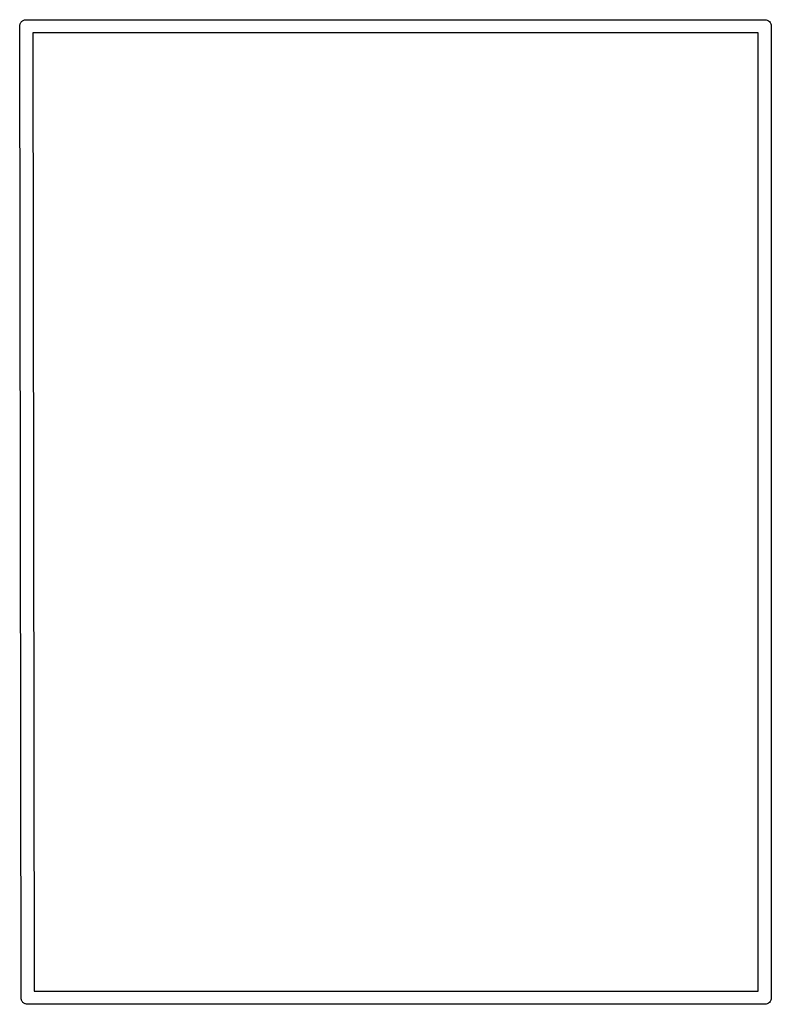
# Model space of a CAD drawing. Extents: x 0.02 to 3.89, y 0.07 to 3.88.
# Tile 117 of 172: x 3.62 to 3.89, y 1.02 to 1.37. Entities that reach past the tile are written whole.
import ezdxf

# ---------------------------------------------------------------- set-up
doc = ezdxf.new("R2010")
doc.units = 0
doc.header["$MEASUREMENT"] = 0
doc.layers.add('BLACK', color=7, linetype='CONTINUOUS')

msp = doc.modelspace()

# ---------------------------------------------------------------- linework, layer by layer
at = {"layer": 'BLACK', "linetype": 'CONTINUOUS'}
for p, q in [((3.61763, 1.371), (3.61765, 1.37124)), ((3.61764, 1.37088), (3.61763, 1.371)), ((3.61814, 1.01911), (3.61764, 1.37088)), ((3.61765, 1.37124), (3.61767, 1.37146)), ((3.61767, 1.37146), (3.61775, 1.37171)), ((3.61767, 1.37146), (3.61767, 1.37146)), ((3.61767, 1.37146), (3.61767, 1.37146)), ((3.61775, 1.37171), (3.61781, 1.37191)), ((3.61781, 1.37191), (3.61793, 1.37213)), ((3.61781, 1.37191), (3.61781, 1.37191)), ((3.61781, 1.37191), (3.61781, 1.37191)), ((3.61793, 1.37213), (3.61802, 1.37232)), ((3.61802, 1.37232), (3.61803, 1.37232)), ((3.61803, 1.37232), (3.61819, 1.37251)), ((3.61803, 1.37232), (3.61803, 1.37232)), ((3.61819, 1.37251), (3.61832, 1.37268)), ((3.61832, 1.37268), (3.61852, 1.37284)), ((3.61832, 1.37268), (3.61832, 1.37268)), ((3.61832, 1.37268), (3.61832, 1.37268)), ((3.61852, 1.37284), (3.61868, 1.37297)), ((3.61868, 1.37297), (3.61889, 1.37309)), ((3.61868, 1.37297), (3.61868, 1.37297)), ((3.61868, 1.37297), (3.61868, 1.37297)), ((3.61889, 1.37309), (3.61909, 1.37319)), ((3.61909, 1.37319), (3.61932, 1.37326)), ((3.61909, 1.37319), (3.61909, 1.37319)), ((3.61909, 1.37319), (3.61909, 1.37319)), ((3.61932, 1.37326), (3.61953, 1.37333)), ((3.61953, 1.37333), (3.61954, 1.37333)), ((3.61954, 1.37333), (3.61979, 1.37335)), ((3.61954, 1.37333), (3.61954, 1.37333)), ((3.61979, 1.37335), (3.62, 1.37337)), ((3.62, 1.37337), (3.62011, 1.37336)), ((3.62011, 1.37336), (3.88738, 1.37336)), ((3.88738, 1.37336), (3.8875, 1.37337)), ((3.8875, 1.37337), (3.88762, 1.37336)), ((3.88762, 1.37336), (3.88762, 1.37336)), ((3.88762, 1.37336), (3.88796, 1.37333)), ((3.88796, 1.37333), (3.88841, 1.37319)), ((3.88841, 1.37319), (3.88882, 1.37297)), ((3.88882, 1.37297), (3.88918, 1.37268)), ((3.88918, 1.37268), (3.88947, 1.37232)), ((3.88947, 1.37232), (3.88969, 1.37191)), ((3.88969, 1.37191), (3.88983, 1.37146)), ((3.88983, 1.37146), (3.88987, 1.371)), ((3.88987, 1.371), (3.88986, 1.37088)), ((3.88986, 1.37088), (3.88986, 1.01912)), ((3.62237, 1.36864), (3.62286, 1.02136)), ((3.88514, 1.36864), (3.62237, 1.36864)), ((3.88514, 1.02136), (3.88514, 1.36864)), ((3.62286, 1.02136), (3.88514, 1.02136)), ((3.61813, 1.019), (3.61814, 1.01911)), ((3.61814, 1.01888), (3.61813, 1.019)), ((3.61815, 1.01878), (3.61814, 1.01888)), ((3.61814, 1.01888), (3.61814, 1.01888)), ((3.61817, 1.01854), (3.61815, 1.01878)), ((3.61817, 1.01853), (3.61817, 1.01854)), ((3.61817, 1.01854), (3.61817, 1.01854)), ((3.61824, 1.01832), (3.61817, 1.01853)), ((3.61831, 1.01809), (3.61824, 1.01832)), ((3.61841, 1.01789), (3.61831, 1.01809)), ((3.61831, 1.01809), (3.61831, 1.01809)), ((3.61831, 1.01809), (3.61831, 1.01809)), ((3.61853, 1.01768), (3.61841, 1.01789)), ((3.61867, 1.01751), (3.61853, 1.01768)), ((3.61853, 1.01768), (3.61853, 1.01768)), ((3.61853, 1.01768), (3.61853, 1.01768)), ((3.61882, 1.01732), (3.61867, 1.01751)), ((3.61899, 1.01719), (3.61882, 1.01732)), ((3.61882, 1.01732), (3.61882, 1.01732)), ((3.61882, 1.01732), (3.61882, 1.01732)), ((3.61918, 1.01703), (3.61899, 1.01719)), ((3.61918, 1.01702), (3.61918, 1.01703)), ((3.61918, 1.01703), (3.61918, 1.01703)), ((3.61937, 1.01693), (3.61918, 1.01702)), ((3.61959, 1.01681), (3.61937, 1.01693)), ((3.61979, 1.01675), (3.61959, 1.01681)), ((3.61959, 1.01681), (3.61959, 1.01681)), ((3.61959, 1.01681), (3.61959, 1.01681)), ((3.62004, 1.01667), (3.61979, 1.01675)), ((3.88841, 1.01681), (3.88796, 1.01667)), ((3.88882, 1.01703), (3.88841, 1.01681)), ((3.88918, 1.01732), (3.88882, 1.01703)), ((3.88947, 1.01768), (3.88918, 1.01732)), ((3.88969, 1.01809), (3.88947, 1.01768)), ((3.88983, 1.01854), (3.88969, 1.01809)), ((3.88986, 1.01888), (3.88983, 1.01854)), ((3.88986, 1.01912), (3.88987, 1.019)), ((3.88987, 1.019), (3.88986, 1.01888)), ((3.62025, 1.01665), (3.62004, 1.01667)), ((3.62004, 1.01667), (3.62004, 1.01667)), ((3.62004, 1.01667), (3.62004, 1.01667)), ((3.62038, 1.01664), (3.62025, 1.01665)), ((3.62039, 1.01664), (3.62038, 1.01664)), ((3.6205, 1.01663), (3.62039, 1.01664)), ((3.62062, 1.01664), (3.6205, 1.01663)), ((3.88738, 1.01664), (3.62062, 1.01664)), ((3.8875, 1.01663), (3.88738, 1.01664)), ((3.88796, 1.01667), (3.8875, 1.01663))]:
    msp.add_line(p, q, dxfattribs=at)

doc.saveas('drawing.dxf')
